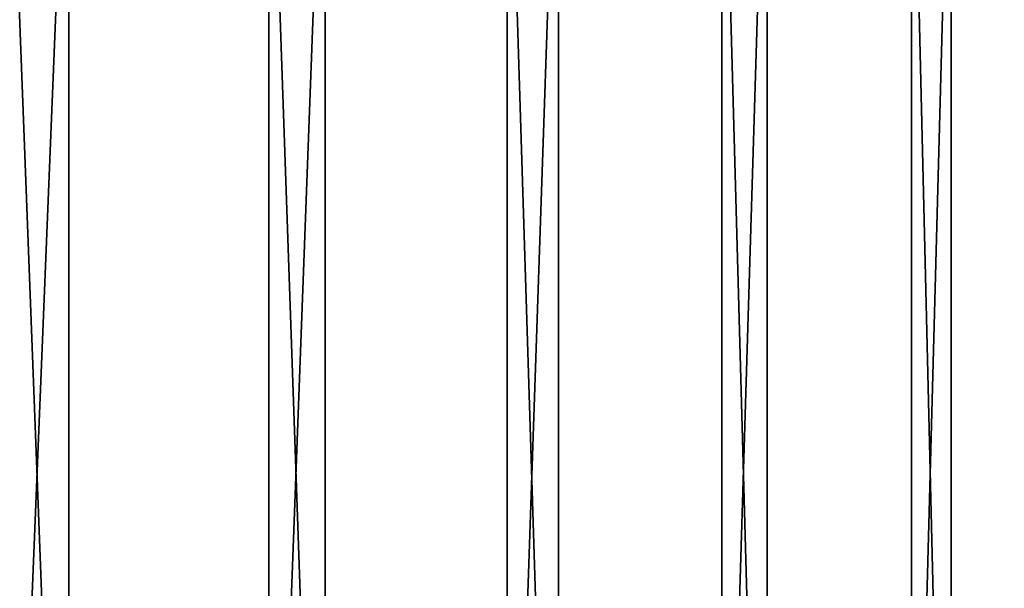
# Model space of a CAD drawing. Header units: metres. Extents: x -30 to 30, y -76 to 64.
# Tile 222 of 256: x 18.75 to 21.57, y -57.76 to -56.14. Entities that reach past the tile are written whole.
import ezdxf

# ---------------------------------------------------------------- set-up
doc = ezdxf.new("R2010")
doc.units = ezdxf.units.M
doc.layers.add('solid_508511', color=7, linetype='CONTINUOUS')

msp = doc.modelspace()

# ---------------------------------------------------------------- linework, layer by layer
at = {"layer": 'solid_508511'}
for points in [[(18.894051, -55.200001, -13.115442), (18.894047, -74.800003, -13.115449), (18.095984, -74.800003, -14.196317)], [(18.095987, -55.200001, -14.19631), (18.894051, -55.200001, -13.115442), (18.095984, -74.800003, -14.196317)], [(18.717623, -55.200001, 13.366025), (18.717634, -74.800003, 13.366009), (19.466154, -74.800003, 12.250259)], [(19.466145, -55.200001, 12.250276), (18.717623, -55.200001, 13.366025), (19.466154, -74.800003, 12.250259)], [(19.62764, -55.200001, -11.989819), (19.627636, -74.800003, -11.989826), (18.894047, -74.800003, -13.115449)], [(18.894051, -55.200001, -13.115442), (19.62764, -55.200001, -11.989819), (18.894047, -74.800003, -13.115449)], [(19.466145, -55.200001, 12.250276), (19.466154, -74.800003, 12.250259), (20.148247, -74.800003, 11.092707)], [(20.148237, -55.200001, 11.092723), (19.466145, -55.200001, 12.250276), (20.148247, -74.800003, 11.092707)], [(20.29425, -55.200001, -10.82328), (20.294245, -74.800003, -10.82329), (19.627636, -74.800003, -11.989826)], [(19.62764, -55.200001, -11.989819), (20.29425, -55.200001, -10.82328), (19.627636, -74.800003, -11.989826)], [(20.148237, -55.200001, 11.092723), (20.148247, -74.800003, 11.092707), (20.761585, -74.800003, 9.897301)], [(20.761578, -55.200001, 9.897318), (20.148237, -55.200001, 11.092723), (20.761585, -74.800003, 9.897301)], [(20.891607, -55.200001, -9.619809), (20.891603, -74.800003, -9.619819), (20.294245, -74.800003, -10.82329)], [(20.29425, -55.200001, -10.82328), (20.891607, -55.200001, -9.619809), (20.294245, -74.800003, -10.82329)], [(20.761578, -55.200001, 9.897318), (20.761585, -74.800003, 9.897301), (21.304077, -74.800003, 8.668121)], [(21.30407, -55.200001, 8.668138), (20.761578, -55.200001, 9.897318), (21.304077, -74.800003, 8.668121)], [(21.417673, -55.200001, -8.383511), (21.417669, -74.800003, -8.38352), (20.891603, -74.800003, -9.619819)], [(20.891607, -55.200001, -9.619809), (21.417673, -55.200001, -8.383511), (20.891603, -74.800003, -9.619819)], [(21.30407, -55.200001, 8.668138), (21.304077, -74.800003, 8.668121), (21.773869, -74.800003, 7.409362)], [(21.773863, -55.200001, 7.409379), (21.30407, -55.200001, 8.668138), (21.773869, -74.800003, 7.409362)], [(21.870653, -55.200001, -7.118603), (21.870649, -74.800003, -7.118614), (21.417669, -74.800003, -8.38352)], [(21.417673, -55.200001, -8.383511), (21.870653, -55.200001, -7.118603), (21.417669, -74.800003, -8.38352)]]:
    msp.add_3dface(points, dxfattribs=at)

doc.saveas('drawing.dxf')
